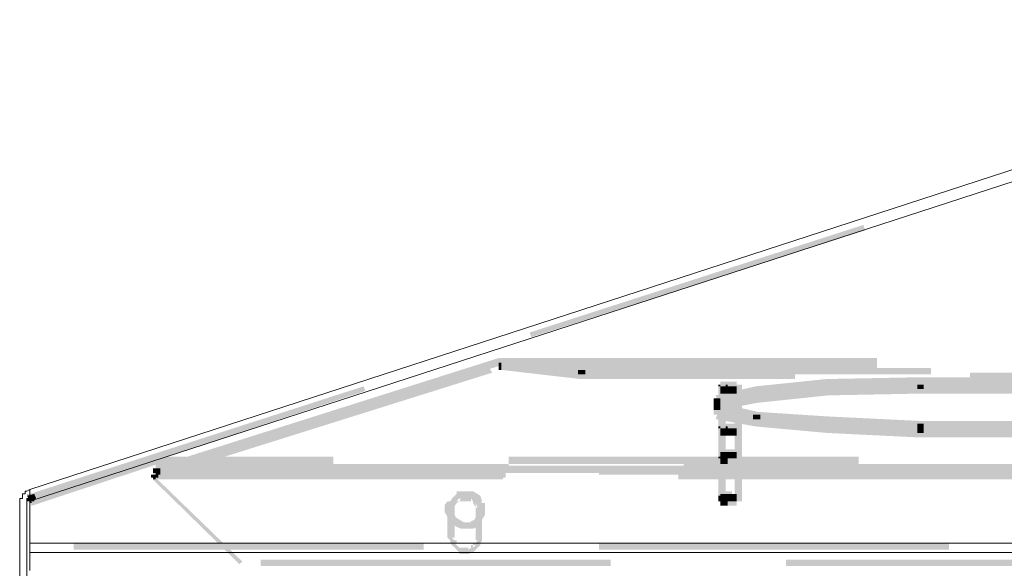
# Model space of a CAD drawing. Header units: millimetres. Extents: x -91 to 1961, y -1152 to 358.
# Tile 213 of 256: x 118 to 136, y 174 to 184. Entities that reach past the tile are written whole.
import ezdxf

# ---------------------------------------------------------------- set-up
doc = ezdxf.new("R2010")
doc.units = ezdxf.units.MM
doc.header["$MEASUREMENT"] = 0
doc.layers.get('0').update_dxf_attribs({"linetype": 'CONTINUOUS'})

msp = doc.modelspace()

# ---------------------------------------------------------------- hatches: boundary and pattern name
at = {"true_color": 0xaaaaaa}
h = msp.add_hatch(color=253, dxfattribs=at)
h.paths.add_polyline_path([(118.642, 175.475), (124.697, 177.427), (124.73, 177.344), (118.675, 175.342)])
h.paths.add_polyline_path([(127.708, 178.403), (133.764, 180.355), (133.797, 180.256), (127.741, 178.32)])
h.paths.add_polyline_path([(136.758, 181.365), (142.814, 183.317), (142.863, 183.234), (136.808, 181.232)])
h = msp.add_hatch(color=253, dxfattribs=at)
h.paths.add_polyline_path([(131.133, 176.699), (131.265, 176.699), (131.265, 175.442), (131.133, 175.442)])
h.paths.add_polyline_path([(137.619, 178.238), (137.734, 178.238), (137.734, 177.808), (137.619, 177.808)])
h = msp.add_hatch(color=253, dxfattribs=at)
h.paths.add_polyline_path([(162.551, 177.89), (162.684, 177.89), (162.684, 177.808), (162.551, 177.808)])
h.paths.add_polyline_path([(120.875, 175.938), (121.008, 175.938), (121.008, 175.855), (120.875, 175.855)])
for points in [[(127.195, 177.808), (121.14, 175.938), (121.09, 176.021), (127.146, 177.94)], [(127.229, 177.94), (128.668, 177.758), (128.635, 177.642), (127.195, 177.808)], [(120.925, 175.905), (126.98, 177.758), (127.03, 177.675), (120.975, 175.773)], [(127.146, 177.857), (127.146, 177.725), (127.195, 177.725), (127.195, 177.857)], [(128.635, 177.559), (127.195, 177.725), (127.229, 177.857), (128.668, 177.675)], [(128.585, 177.725), (128.585, 177.642), (128.718, 177.642), (128.718, 177.725)], [(131.811, 177.427), (133.085, 177.559), (133.118, 177.427), (131.845, 177.295)], [(133.085, 177.559), (134.773, 177.592), (134.773, 177.46), (133.085, 177.427)], [(131.083, 177.262), (131.811, 177.427), (131.845, 177.295), (131.133, 177.129)], [(131.133, 177.46), (131.133, 176.699), (131.265, 176.699), (131.265, 177.46)], [(133.118, 177.344), (131.845, 177.212), (131.811, 177.344), (133.085, 177.46)], [(133.118, 177.344), (131.845, 177.212), (131.811, 177.344), (133.085, 177.46)], [(131.811, 177.262), (133.085, 177.377), (133.118, 177.262), (131.845, 177.129)], [(134.773, 177.377), (133.085, 177.344), (133.085, 177.46), (134.773, 177.51)], [(134.773, 177.377), (133.085, 177.344), (133.085, 177.46), (134.773, 177.51)], [(133.085, 177.377), (134.773, 177.427), (134.773, 177.295), (133.085, 177.262)], [(134.74, 177.46), (134.74, 177.377), (134.856, 177.377), (134.856, 177.46)], [(134.773, 177.51), (134.773, 177.377), (136.593, 177.377), (136.593, 177.51)], [(134.773, 177.51), (134.773, 177.377), (136.593, 177.377), (136.593, 177.51)], [(131.05, 177.212), (131.05, 177.08), (131.166, 177.08), (131.166, 177.212)], [(131.845, 177.212), (131.133, 177.08), (131.083, 177.212), (131.811, 177.344)], [(131.845, 177.212), (131.133, 177.08), (131.083, 177.212), (131.811, 177.344)], [(131.083, 177.129), (131.811, 177.262), (131.845, 177.129), (131.133, 176.997)], [(131.05, 177.08), (131.05, 176.997), (131.166, 176.997), (131.166, 177.08)], [(131.811, 176.831), (131.083, 176.997), (131.133, 177.129), (131.845, 176.964)], [(131.133, 177.046), (131.845, 176.881), (131.811, 176.749), (131.083, 176.914)], [(131.133, 177.046), (131.845, 176.914), (131.811, 176.798), (131.083, 176.914)], [(131.811, 176.699), (131.083, 176.831), (131.133, 176.964), (131.845, 176.831)], [(131.762, 176.914), (131.762, 176.831), (131.894, 176.831), (131.894, 176.914)], [(133.085, 176.749), (131.811, 176.831), (131.845, 176.964), (133.118, 176.881)], [(131.845, 176.914), (133.118, 176.798), (133.085, 176.666), (131.811, 176.798)], [(131.845, 176.881), (133.118, 176.798), (133.085, 176.666), (131.811, 176.749)], [(133.085, 176.583), (131.811, 176.699), (131.845, 176.831), (133.118, 176.699)], [(134.773, 176.666), (133.085, 176.749), (133.118, 176.881), (134.823, 176.798)], [(133.118, 176.798), (134.823, 176.699), (134.773, 176.583), (133.085, 176.666)], [(133.118, 176.798), (134.823, 176.699), (134.773, 176.583), (133.085, 176.666)], [(134.773, 176.5), (133.085, 176.583), (133.118, 176.699), (134.823, 176.616)], [(134.74, 176.749), (134.74, 176.666), (134.856, 176.666), (134.856, 176.749)], [(134.74, 176.666), (134.74, 176.583), (134.856, 176.583), (134.856, 176.666)], [(134.773, 176.699), (134.773, 176.583), (136.593, 176.583), (136.593, 176.699)], [(120.975, 176.021), (118.675, 175.26), (118.642, 175.392), (120.925, 176.153)], [(120.842, 175.822), (120.842, 175.773), (120.975, 175.773), (120.975, 175.822)], [(120.925, 175.773), (122.497, 174.25), (122.447, 174.201), (120.875, 175.739)], [(118.725, 175.475), (118.758, 175.392), (118.642, 175.342), (118.592, 175.442)], [(126.765, 175.227), (126.765, 175.309), (126.815, 175.26), (126.765, 175.309), (126.732, 175.309), (126.683, 175.392), (126.732, 175.342), (126.649, 175.392), (126.633, 175.392), (126.55, 175.392), (126.467, 175.392), (126.385, 175.392), (126.434, 175.442), (126.352, 175.342), (126.302, 175.309), (126.352, 175.309), (126.302, 175.227), (126.302, 175.26), (126.302, 175.177), (126.352, 175.094), (126.385, 175.011), (126.352, 175.061), (126.434, 175.011), (126.517, 174.962), (126.467, 174.962), (126.55, 174.962), (126.649, 174.962), (126.633, 174.978), (126.732, 175.011), (126.683, 174.962), (126.732, 175.061), (126.765, 175.144), (126.765, 175.227), (126.898, 175.227), (126.898, 175.144), (126.898, 175.094), (126.848, 175.011), (126.815, 174.929), (126.765, 174.879), (126.683, 174.846), (126.649, 174.846), (126.55, 174.846), (126.467, 174.846), (126.385, 174.879), (126.302, 174.929), (126.269, 174.962), (126.219, 175.061), (126.17, 175.144), (126.17, 175.177), (126.17, 175.26), (126.17, 175.276), (126.219, 175.342), (126.269, 175.342), (126.302, 175.392), (126.385, 175.475), (126.385, 175.524), (126.467, 175.524), (126.55, 175.524), (126.649, 175.524), (126.683, 175.524), (126.765, 175.475), (126.815, 175.442), (126.848, 175.342), (126.815, 175.342), (126.848, 175.309), (126.898, 175.309), (126.898, 175.227)], [(131.133, 175.442), (131.133, 175.392), (131.265, 175.392), (131.265, 175.442)], [(126.732, 175.227), (126.732, 174.714), (126.848, 174.714), (126.848, 175.227)]]:
    msp.add_hatch(color=253, dxfattribs=at).paths.add_polyline_path(points)
h = msp.add_hatch(color=253, dxfattribs=at)
h.paths.add_polyline_path([(127.113, 177.89), (127.229, 177.89), (127.229, 177.808), (127.113, 177.808)])
h.paths.add_polyline_path([(136.56, 176.749), (136.676, 176.749), (136.676, 176.666), (136.56, 176.666)])
h.paths.add_polyline_path([(139.852, 177.46), (139.984, 177.46), (139.984, 176.699), (139.852, 176.699)])
h.paths.add_polyline_path([(158.2, 176.699), (158.316, 176.699), (158.316, 175.442), (158.2, 175.442)])
h.paths.add_polyline_path([(162.551, 177.94), (162.601, 177.94), (162.601, 177.808), (162.551, 177.808)])
h = msp.add_hatch(color=253, dxfattribs=at)
h.paths.add_polyline_path([(127.113, 177.89), (127.229, 177.89), (127.229, 177.808), (127.113, 177.808)])
h.paths.add_polyline_path([(133.036, 177.51), (133.168, 177.51), (133.168, 177.427), (133.036, 177.427)])
h = msp.add_hatch(color=253, dxfattribs=at)
h.paths.add_polyline_path([(127.146, 177.94), (133.499, 177.94), (133.499, 177.808), (127.146, 177.808)])
h.paths.add_polyline_path([(136.676, 177.94), (143.029, 177.94), (143.029, 177.808), (136.676, 177.808)])
h.paths.add_polyline_path([(146.205, 177.94), (152.558, 177.94), (152.558, 177.808), (146.205, 177.808)])
h.paths.add_polyline_path([(155.735, 177.94), (162.088, 177.94), (162.088, 177.808), (155.735, 177.808)])
h = msp.add_hatch(color=253, dxfattribs=at)
h.paths.add_polyline_path([(127.146, 177.94), (133.499, 177.94), (133.499, 177.808), (127.146, 177.808)])
h.paths.add_polyline_path([(136.676, 177.94), (143.029, 177.94), (143.029, 177.808), (136.676, 177.808)])
h.paths.add_polyline_path([(146.205, 177.94), (152.558, 177.94), (152.558, 177.808), (146.205, 177.808)])
h.paths.add_polyline_path([(155.735, 177.94), (162.088, 177.94), (162.088, 177.808), (155.735, 177.808)])
h = msp.add_hatch(color=253, dxfattribs=at)
h.paths.add_polyline_path([(142.946, 177.129), (143.078, 177.129), (143.078, 176.749), (142.946, 176.749)])
h.paths.add_polyline_path([(127.146, 177.94), (127.195, 177.94), (127.195, 177.808), (127.146, 177.808)])
h = msp.add_hatch(color=253, dxfattribs=at)
h.paths.add_polyline_path([(151.251, 176.12), (151.384, 176.12), (151.384, 174.846), (151.251, 174.846)])
h.paths.add_polyline_path([(127.146, 177.89), (127.278, 177.89), (127.278, 177.808), (127.146, 177.808)])
h = msp.add_hatch(color=253, dxfattribs=at)
h.paths.add_polyline_path([(162.601, 177.808), (156.248, 177.808), (156.248, 177.94), (162.601, 177.94)])
h.paths.add_polyline_path([(153.071, 177.808), (146.718, 177.808), (146.718, 177.94), (153.071, 177.94)])
h.paths.add_polyline_path([(143.542, 177.808), (137.188, 177.808), (137.188, 177.94), (143.542, 177.94)])
h.paths.add_polyline_path([(134.012, 177.808), (127.659, 177.808), (127.659, 177.94), (134.012, 177.94)])
h = msp.add_hatch(color=253, dxfattribs=at)
h.paths.add_polyline_path([(127.146, 177.857), (133.499, 177.857), (133.499, 177.725), (127.146, 177.725)])
h.paths.add_polyline_path([(136.676, 177.857), (143.029, 177.857), (143.029, 177.725), (136.676, 177.725)])
h.paths.add_polyline_path([(146.205, 177.857), (152.558, 177.857), (152.558, 177.725), (146.205, 177.725)])
h.paths.add_polyline_path([(155.735, 177.857), (162.088, 177.857), (162.088, 177.725), (155.735, 177.725)])
h = msp.add_hatch(color=253, dxfattribs=at)
h.paths.add_polyline_path([(162.601, 177.725), (156.248, 177.725), (156.248, 177.857), (162.601, 177.857)])
h.paths.add_polyline_path([(153.071, 177.725), (146.718, 177.725), (146.718, 177.857), (153.071, 177.857)])
h.paths.add_polyline_path([(143.542, 177.725), (137.188, 177.725), (137.188, 177.857), (143.542, 177.857)])
h.paths.add_polyline_path([(134.012, 177.725), (127.659, 177.725), (127.659, 177.857), (134.012, 177.857)])
h = msp.add_hatch(color=253, dxfattribs=at)
h.paths.add_polyline_path([(128.635, 177.758), (134.988, 177.758), (134.988, 177.642), (128.635, 177.642)])
h.paths.add_polyline_path([(138.165, 177.758), (144.518, 177.758), (144.518, 177.642), (138.165, 177.642)])
h.paths.add_polyline_path([(147.694, 177.758), (154.047, 177.758), (154.047, 177.642), (147.694, 177.642)])
h.paths.add_polyline_path([(157.224, 177.758), (161.112, 177.758), (161.112, 177.642), (157.224, 177.642)])
h = msp.add_hatch(color=253, dxfattribs=at)
h.paths.add_polyline_path([(133.036, 176.831), (133.168, 176.831), (133.168, 176.749), (133.036, 176.749)])
h.paths.add_polyline_path([(139.852, 176.699), (139.984, 176.699), (139.984, 175.442), (139.852, 175.442)])
h.paths.add_polyline_path([(162.551, 177.857), (162.601, 177.857), (162.601, 177.725), (162.551, 177.725)])
h.paths.add_polyline_path([(144.551, 176.153), (144.683, 176.153), (144.683, 175.227), (144.551, 175.227)])
h = msp.add_hatch(color=253, dxfattribs=at)
h.paths.add_polyline_path([(152.558, 177.758), (152.691, 177.758), (152.691, 177.675), (152.558, 177.675)])
h.paths.add_polyline_path([(133.036, 177.427), (133.168, 177.427), (133.168, 177.344), (133.036, 177.344)])
h.paths.add_polyline_path([(158.2, 175.442), (158.316, 175.442), (158.316, 175.392), (158.2, 175.392)])
h = msp.add_hatch(color=253, dxfattribs=at)
h.paths.add_polyline_path([(161.112, 177.559), (154.759, 177.559), (154.759, 177.675), (161.112, 177.675)])
h.paths.add_polyline_path([(151.582, 177.559), (145.229, 177.559), (145.229, 177.675), (151.582, 177.675)])
h.paths.add_polyline_path([(142.053, 177.559), (135.699, 177.559), (135.699, 177.675), (142.053, 177.675)])
h.paths.add_polyline_path([(132.523, 177.559), (128.635, 177.559), (128.635, 177.675), (132.523, 177.675)])
h = msp.add_hatch(color=253, dxfattribs=at)
h.paths.add_polyline_path([(158.415, 177.592), (158.531, 177.592), (158.531, 177.51), (158.415, 177.51)])
h.paths.add_polyline_path([(131.762, 177.295), (131.894, 177.295), (131.894, 177.212), (131.762, 177.212)])
h.paths.add_polyline_path([(158.796, 177.592), (158.912, 177.592), (158.912, 177.51), (158.796, 177.51)])
h = msp.add_hatch(color=253, dxfattribs=at)
h.paths.add_polyline_path([(134.74, 177.559), (134.856, 177.559), (134.856, 177.46), (134.74, 177.46)])
h.paths.add_polyline_path([(134.773, 176.798), (136.593, 176.798), (136.593, 176.666), (134.773, 176.666)])
h = msp.add_hatch(color=253, dxfattribs=at)
h.paths.add_polyline_path([(140.282, 177.08), (140.415, 177.08), (140.415, 176.997), (140.282, 176.997)])
h.paths.add_polyline_path([(144.551, 175.227), (144.683, 175.227), (144.683, 174.714), (144.551, 174.714)])
h.paths.add_polyline_path([(134.773, 177.592), (136.593, 177.592), (136.593, 177.46), (134.773, 177.46)])
h = msp.add_hatch(color=253, dxfattribs=at)
h.paths.add_polyline_path([(151.384, 177.51), (151.5, 177.51), (151.5, 177.427), (151.384, 177.427)])
h.paths.add_polyline_path([(149.382, 177.08), (149.514, 177.08), (149.514, 176.997), (149.382, 176.997)])
h.paths.add_polyline_path([(126.219, 175.227), (126.352, 175.227), (126.352, 174.714), (126.219, 174.714)])
h = msp.add_hatch(color=253, dxfattribs=at)
h.paths.add_polyline_path([(131.05, 176.997), (131.166, 176.997), (131.166, 176.914), (131.05, 176.914)])
h.paths.add_polyline_path([(136.56, 177.46), (136.676, 177.46), (136.676, 177.377), (136.56, 177.377)])
h = msp.add_hatch(color=253, dxfattribs=at)
h.paths.add_polyline_path([(131.265, 177.46), (131.265, 177.427), (131.133, 177.427), (131.133, 177.46)])
h.paths.add_polyline_path([(131.166, 177.46), (131.216, 177.46), (131.216, 177.344), (131.166, 177.344)])
h.paths.add_polyline_path([(131.216, 177.46), (131.265, 177.46), (131.265, 177.344), (131.216, 177.344)])
h.paths.add_polyline_path([(131.265, 177.46), (131.299, 177.46), (131.299, 177.344), (131.265, 177.344)])
h = msp.add_hatch(color=253, dxfattribs=at)
h.paths.add_polyline_path([(131.464, 177.377), (131.431, 177.377), (131.431, 177.51), (131.464, 177.51)])
h.paths.add_polyline_path([(131.431, 177.377), (131.381, 177.377), (131.381, 177.51), (131.431, 177.51)])
h.paths.add_polyline_path([(131.381, 177.377), (131.348, 177.377), (131.348, 177.51), (131.381, 177.51)])
h.paths.add_polyline_path([(131.348, 177.377), (131.299, 177.377), (131.299, 177.51), (131.348, 177.51)])
h.paths.add_polyline_path([(131.299, 177.377), (131.265, 177.377), (131.265, 177.51), (131.299, 177.51)])
h.paths.add_polyline_path([(131.265, 177.377), (131.216, 177.377), (131.216, 177.51), (131.265, 177.51)])
h.paths.add_polyline_path([(131.216, 177.377), (131.166, 177.377), (131.166, 177.51), (131.216, 177.51)])
h = msp.add_hatch(color=253, dxfattribs=at)
h.paths.add_polyline_path([(131.464, 177.295), (131.431, 177.295), (131.431, 177.427), (131.464, 177.427)])
h.paths.add_polyline_path([(131.431, 177.295), (131.381, 177.295), (131.381, 177.427), (131.431, 177.427)])
h.paths.add_polyline_path([(131.381, 177.295), (131.348, 177.295), (131.348, 177.427), (131.381, 177.427)])
h.paths.add_polyline_path([(131.348, 177.295), (131.299, 177.295), (131.299, 177.427), (131.348, 177.427)])
h.paths.add_polyline_path([(131.299, 177.295), (131.265, 177.295), (131.265, 177.427), (131.299, 177.427)])
h.paths.add_polyline_path([(131.265, 177.295), (131.216, 177.295), (131.216, 177.427), (131.265, 177.427)])
h.paths.add_polyline_path([(131.216, 177.295), (131.166, 177.295), (131.166, 177.427), (131.216, 177.427)])
h = msp.add_hatch(color=253, dxfattribs=at)
h.paths.add_polyline_path([(131.166, 177.427), (131.216, 177.427), (131.216, 177.295), (131.166, 177.295)])
h.paths.add_polyline_path([(131.216, 177.427), (131.265, 177.427), (131.265, 177.295), (131.216, 177.295)])
h.paths.add_polyline_path([(131.265, 177.427), (131.299, 177.427), (131.299, 177.295), (131.265, 177.295)])
h = msp.add_hatch(color=253, dxfattribs=at)
h.paths.add_polyline_path([(131.299, 177.46), (131.348, 177.46), (131.348, 177.344), (131.299, 177.344)])
h.paths.add_polyline_path([(131.348, 177.46), (131.381, 177.46), (131.381, 177.344), (131.348, 177.344)])
h.paths.add_polyline_path([(131.381, 177.46), (131.431, 177.46), (131.431, 177.344), (131.381, 177.344)])
h.paths.add_polyline_path([(131.431, 177.46), (131.464, 177.46), (131.464, 177.344), (131.431, 177.344)])
h.paths.add_polyline_path([(131.431, 177.427), (131.431, 177.46), (131.563, 177.46), (131.563, 177.427)])
h = msp.add_hatch(color=253, dxfattribs=at)
h.paths.add_polyline_path([(131.299, 177.427), (131.348, 177.427), (131.348, 177.295), (131.299, 177.295)])
h.paths.add_polyline_path([(131.348, 177.427), (131.381, 177.427), (131.381, 177.295), (131.348, 177.295)])
h.paths.add_polyline_path([(131.381, 177.427), (131.431, 177.427), (131.431, 177.295), (131.381, 177.295)])
h.paths.add_polyline_path([(131.431, 177.427), (131.464, 177.427), (131.464, 177.295), (131.431, 177.295)])
h = msp.add_hatch(color=253, dxfattribs=at)
h.paths.add_polyline_path([(131.431, 177.46), (131.563, 177.46), (131.563, 176.699), (131.431, 176.699)])
h.paths.add_polyline_path([(153.121, 176.699), (154.974, 176.699), (154.974, 176.583), (153.121, 176.583)])
h.paths.add_polyline_path([(162.932, 175.227), (163.064, 175.227), (163.064, 174.714), (162.932, 174.714)])
h = msp.add_hatch(color=253, dxfattribs=at)
h.paths.add_polyline_path([(131.431, 175.442), (131.563, 175.442), (131.563, 175.392), (131.431, 175.392)])
h.paths.add_polyline_path([(153.121, 177.427), (154.974, 177.427), (154.974, 177.295), (153.121, 177.295)])
h.paths.add_polyline_path([(134.773, 176.699), (136.593, 176.699), (136.593, 176.583), (134.773, 176.583)])
h = msp.add_hatch(color=253, dxfattribs=at)
h.paths.add_polyline_path([(168.789, 175.938), (168.905, 175.938), (168.905, 175.855), (168.789, 175.855)])
h.paths.add_polyline_path([(131.762, 177.377), (131.894, 177.377), (131.894, 177.295), (131.762, 177.295)])
h.paths.add_polyline_path([(157.902, 177.377), (158.035, 177.377), (158.035, 177.295), (157.902, 177.295)])
h = msp.add_hatch(color=253, dxfattribs=at)
h.paths.add_polyline_path([(161.294, 176.914), (161.41, 176.914), (161.41, 176.831), (161.294, 176.831)])
h.paths.add_polyline_path([(134.773, 177.427), (136.593, 177.427), (136.593, 177.295), (134.773, 177.295)])
h.paths.add_polyline_path([(134.773, 176.616), (136.593, 176.616), (136.593, 176.5), (134.773, 176.5)])
h = msp.add_hatch(color=253, dxfattribs=at)
h.paths.add_polyline_path([(158.531, 175.442), (158.663, 175.442), (158.663, 175.392), (158.531, 175.392)])
h.paths.add_polyline_path([(158.614, 176.997), (158.746, 176.997), (158.746, 176.914), (158.614, 176.914)])
h.paths.add_polyline_path([(131.762, 176.831), (131.894, 176.831), (131.894, 176.798), (131.762, 176.798)])
h = msp.add_hatch(color=253, dxfattribs=at)
h.paths.add_polyline_path([(131.265, 176.699), (131.265, 176.666), (131.133, 176.666), (131.133, 176.699)])
h.paths.add_polyline_path([(131.166, 176.699), (131.216, 176.699), (131.216, 176.583), (131.166, 176.583)])
h.paths.add_polyline_path([(131.216, 176.699), (131.265, 176.699), (131.265, 176.583), (131.216, 176.583)])
h.paths.add_polyline_path([(131.265, 176.699), (131.299, 176.699), (131.299, 176.583), (131.265, 176.583)])
h = msp.add_hatch(color=253, dxfattribs=at)
h.paths.add_polyline_path([(131.464, 176.616), (131.431, 176.616), (131.431, 176.749), (131.464, 176.749)])
h.paths.add_polyline_path([(131.431, 176.616), (131.381, 176.616), (131.381, 176.749), (131.431, 176.749)])
h.paths.add_polyline_path([(131.381, 176.616), (131.348, 176.616), (131.348, 176.749), (131.381, 176.749)])
h.paths.add_polyline_path([(131.348, 176.616), (131.299, 176.616), (131.299, 176.749), (131.348, 176.749)])
h.paths.add_polyline_path([(131.299, 176.616), (131.265, 176.616), (131.265, 176.749), (131.299, 176.749)])
h.paths.add_polyline_path([(131.265, 176.616), (131.216, 176.616), (131.216, 176.749), (131.265, 176.749)])
h.paths.add_polyline_path([(131.216, 176.616), (131.166, 176.616), (131.166, 176.749), (131.216, 176.749)])
h = msp.add_hatch(color=253, dxfattribs=at)
h.paths.add_polyline_path([(131.166, 176.666), (131.216, 176.666), (131.216, 176.534), (131.166, 176.534)])
h.paths.add_polyline_path([(131.216, 176.666), (131.265, 176.666), (131.265, 176.534), (131.216, 176.534)])
h.paths.add_polyline_path([(131.265, 176.666), (131.299, 176.666), (131.299, 176.534), (131.265, 176.534)])
h = msp.add_hatch(color=253, dxfattribs=at)
h.paths.add_polyline_path([(131.464, 176.534), (131.431, 176.534), (131.431, 176.666), (131.464, 176.666)])
h.paths.add_polyline_path([(131.431, 176.534), (131.381, 176.534), (131.381, 176.666), (131.431, 176.666)])
h.paths.add_polyline_path([(131.381, 176.534), (131.348, 176.534), (131.348, 176.666), (131.381, 176.666)])
h.paths.add_polyline_path([(131.348, 176.534), (131.299, 176.534), (131.299, 176.666), (131.348, 176.666)])
h.paths.add_polyline_path([(131.299, 176.534), (131.265, 176.534), (131.265, 176.666), (131.299, 176.666)])
h.paths.add_polyline_path([(131.265, 176.534), (131.216, 176.534), (131.216, 176.666), (131.265, 176.666)])
h.paths.add_polyline_path([(131.216, 176.534), (131.166, 176.534), (131.166, 176.666), (131.216, 176.666)])
h = msp.add_hatch(color=253, dxfattribs=at)
h.paths.add_polyline_path([(131.299, 176.699), (131.348, 176.699), (131.348, 176.583), (131.299, 176.583)])
h.paths.add_polyline_path([(131.348, 176.699), (131.381, 176.699), (131.381, 176.583), (131.348, 176.583)])
h.paths.add_polyline_path([(131.381, 176.699), (131.431, 176.699), (131.431, 176.583), (131.381, 176.583)])
h.paths.add_polyline_path([(131.431, 176.699), (131.464, 176.699), (131.464, 176.583), (131.431, 176.583)])
h.paths.add_polyline_path([(131.431, 176.666), (131.431, 176.699), (131.563, 176.699), (131.563, 176.666)])
h = msp.add_hatch(color=253, dxfattribs=at)
h.paths.add_polyline_path([(131.299, 176.666), (131.348, 176.666), (131.348, 176.534), (131.299, 176.534)])
h.paths.add_polyline_path([(131.348, 176.666), (131.381, 176.666), (131.381, 176.534), (131.348, 176.534)])
h.paths.add_polyline_path([(131.381, 176.666), (131.431, 176.666), (131.431, 176.534), (131.381, 176.534)])
h.paths.add_polyline_path([(131.431, 176.666), (131.464, 176.666), (131.464, 176.534), (131.431, 176.534)])
h = msp.add_hatch(color=253, dxfattribs=at)
h.paths.add_polyline_path([(131.431, 176.699), (131.563, 176.699), (131.563, 175.442), (131.431, 175.442)])
h.paths.add_polyline_path([(153.071, 176.749), (153.204, 176.749), (153.204, 176.666), (153.071, 176.666)])
h = msp.add_hatch(color=253, dxfattribs=at)
h.paths.add_polyline_path([(153.121, 176.616), (154.974, 176.616), (154.974, 176.5), (153.121, 176.5)])
h.paths.add_polyline_path([(133.036, 176.749), (133.168, 176.749), (133.168, 176.666), (133.036, 176.666)])
h = msp.add_hatch(color=253, dxfattribs=at)
h.paths.add_polyline_path([(131.464, 176.12), (131.431, 176.12), (131.381, 176.203), (131.381, 176.236), (131.431, 176.153), (131.381, 176.153), (131.381, 176.285), (131.431, 176.285), (131.514, 176.236), (131.514, 176.203), (131.431, 176.236), (131.464, 176.236)])
h.paths.add_polyline_path([(131.381, 176.153), (131.348, 176.153), (131.348, 176.285), (131.381, 176.285)])
h.paths.add_polyline_path([(131.348, 176.153), (131.299, 176.153), (131.299, 176.285), (131.348, 176.285)])
h.paths.add_polyline_path([(131.299, 176.153), (131.265, 176.153), (131.265, 176.285), (131.299, 176.285)])
h.paths.add_polyline_path([(131.265, 176.153), (131.216, 176.153), (131.299, 176.236), (131.299, 176.203), (131.216, 176.12), (131.166, 176.12), (131.166, 176.236), (131.216, 176.236), (131.166, 176.203), (131.166, 176.236), (131.216, 176.285), (131.265, 176.285)])
h = msp.add_hatch(color=253, dxfattribs=at)
h.paths.add_polyline_path([(120.925, 176.153), (120.975, 176.153), (120.975, 176.021), (120.925, 176.021)])
h.paths.add_polyline_path([(156.711, 169.883), (163.064, 169.883), (163.064, 169.767), (156.711, 169.767)])
h = msp.add_hatch(color=253, dxfattribs=at)
h.paths.add_polyline_path([(120.925, 176.12), (121.057, 176.12), (121.057, 175.905), (120.925, 175.905)])
h.paths.add_polyline_path([(121.636, 171.289), (121.769, 171.289), (121.769, 169.386), (121.636, 169.386)])
h.paths.add_polyline_path([(168.706, 175.988), (168.822, 175.988), (168.822, 175.905), (168.706, 175.905)])
h.paths.add_polyline_path([(162.601, 170.147), (163.279, 170.147), (163.279, 170.015), (162.601, 170.015)])
h.paths.add_polyline_path([(168.739, 176.153), (168.789, 176.153), (168.789, 176.021), (168.739, 176.021)])
h.paths.add_polyline_path([(127.361, 169.883), (131.348, 169.883), (131.348, 169.767), (127.361, 169.767)])
h = msp.add_hatch(color=253, dxfattribs=at)
h.paths.add_polyline_path([(120.925, 176.12), (121.057, 176.12), (121.057, 175.988), (120.925, 175.988)])
h.paths.add_polyline_path([(168.706, 176.12), (168.822, 176.12), (168.822, 175.905), (168.706, 175.905)])
h = msp.add_hatch(color=253, dxfattribs=at)
h.paths.add_polyline_path([(120.925, 175.988), (121.057, 175.988), (121.057, 175.905), (120.925, 175.905)])
h.paths.add_polyline_path([(124.532, 171.322), (124.648, 171.322), (124.648, 170.098), (124.532, 170.098)])
h.paths.add_polyline_path([(168.706, 176.12), (168.822, 176.12), (168.822, 175.988), (168.706, 175.988)])
h.paths.add_polyline_path([(121.636, 171.322), (121.769, 171.322), (121.769, 171.289), (121.636, 171.289)])
h.paths.add_polyline_path([(169.467, 161.296), (170.013, 161.296), (170.013, 161.164), (169.467, 161.164)])
h.paths.add_polyline_path([(169.417, 158.285), (169.55, 158.285), (169.55, 157.937), (169.417, 157.937)])
h.paths.add_polyline_path([(170.526, 161.246), (170.642, 161.246), (170.642, 158.831), (170.526, 158.831)])
h = msp.add_hatch(color=253, dxfattribs=at)
h.paths.add_polyline_path([(143.211, 176.021), (136.858, 176.021), (136.858, 176.153), (143.211, 176.153)])
h.paths.add_polyline_path([(133.681, 176.021), (127.328, 176.021), (127.328, 176.153), (133.681, 176.153)])
h.paths.add_polyline_path([(124.151, 176.021), (120.975, 176.021), (120.975, 176.153), (124.151, 176.153)])
h = msp.add_hatch(color=253, dxfattribs=at)
h.paths.add_polyline_path([(131.265, 176.153), (131.265, 176.12), (131.133, 176.12), (131.133, 176.153)])
h.paths.add_polyline_path([(131.166, 176.153), (131.216, 176.153), (131.216, 176.021), (131.166, 176.021)])
h.paths.add_polyline_path([(131.216, 176.153), (131.265, 176.153), (131.265, 176.021), (131.216, 176.021)])
h.paths.add_polyline_path([(131.265, 176.153), (131.299, 176.153), (131.299, 176.021), (131.265, 176.021)])
h = msp.add_hatch(color=253, dxfattribs=at)
h.paths.add_polyline_path([(131.166, 176.236), (131.216, 176.236), (131.216, 176.12), (131.166, 176.12)])
h.paths.add_polyline_path([(131.216, 176.236), (131.265, 176.236), (131.265, 176.12), (131.216, 176.12)])
h.paths.add_polyline_path([(131.265, 176.236), (131.299, 176.236), (131.299, 176.12), (131.265, 176.12)])
h = msp.add_hatch(color=253, dxfattribs=at)
h.paths.add_polyline_path([(131.464, 176.07), (131.431, 176.07), (131.431, 176.203), (131.464, 176.203)])
h.paths.add_polyline_path([(131.431, 176.07), (131.381, 176.07), (131.381, 176.203), (131.431, 176.203)])
h.paths.add_polyline_path([(131.381, 176.07), (131.348, 176.07), (131.348, 176.203), (131.381, 176.203)])
h.paths.add_polyline_path([(131.348, 176.07), (131.299, 176.07), (131.299, 176.203), (131.348, 176.203)])
h.paths.add_polyline_path([(131.299, 176.07), (131.265, 176.07), (131.265, 176.203), (131.299, 176.203)])
h.paths.add_polyline_path([(131.265, 176.07), (131.216, 176.07), (131.216, 176.203), (131.265, 176.203)])
h.paths.add_polyline_path([(131.216, 176.07), (131.166, 176.07), (131.166, 176.203), (131.216, 176.203)])
h = msp.add_hatch(color=253, dxfattribs=at)
h.paths.add_polyline_path([(131.299, 176.236), (131.348, 176.236), (131.348, 176.12), (131.299, 176.12)])
h.paths.add_polyline_path([(131.348, 176.236), (131.381, 176.236), (131.381, 176.12), (131.348, 176.12)])
h.paths.add_polyline_path([(131.381, 176.236), (131.431, 176.236), (131.431, 176.12), (131.381, 176.12)])
h.paths.add_polyline_path([(131.431, 176.236), (131.464, 176.236), (131.464, 176.12), (131.431, 176.12)])
h = msp.add_hatch(color=253, dxfattribs=at)
h.paths.add_polyline_path([(131.299, 176.153), (131.348, 176.153), (131.348, 176.021), (131.299, 176.021)])
h.paths.add_polyline_path([(131.348, 176.153), (131.381, 176.153), (131.381, 176.021), (131.348, 176.021)])
h.paths.add_polyline_path([(131.381, 176.153), (131.431, 176.153), (131.431, 176.021), (131.381, 176.021)])
h.paths.add_polyline_path([(131.431, 176.153), (131.464, 176.153), (131.464, 176.021), (131.431, 176.021)])
h.paths.add_polyline_path([(131.431, 176.12), (131.431, 176.153), (131.563, 176.153), (131.563, 176.12)])
h = msp.add_hatch(color=253, dxfattribs=at)
h.paths.add_polyline_path([(121.008, 175.938), (121.008, 175.905), (120.875, 175.905), (120.875, 175.938)])
h.paths.add_polyline_path([(121.008, 175.905), (121.008, 175.855), (120.875, 175.855), (120.875, 175.905)])
h.paths.add_polyline_path([(121.008, 175.855), (121.008, 175.822), (120.875, 175.822), (120.875, 175.855)])
h.paths.add_polyline_path([(120.925, 175.739), (120.875, 175.739), (120.875, 175.855), (120.925, 175.855)])
h = msp.add_hatch(color=253, dxfattribs=at)
h.paths.add_polyline_path([(168.822, 175.855), (162.469, 175.855), (162.469, 175.988), (168.822, 175.988)])
h.paths.add_polyline_path([(159.292, 175.855), (152.939, 175.855), (152.939, 175.988), (159.292, 175.988)])
h.paths.add_polyline_path([(149.762, 175.855), (143.409, 175.855), (143.409, 175.988), (149.762, 175.988)])
h.paths.add_polyline_path([(140.233, 175.855), (133.88, 175.855), (133.88, 175.988), (140.233, 175.988)])
h.paths.add_polyline_path([(130.703, 175.855), (124.35, 175.855), (124.35, 175.988), (130.703, 175.988)])
h.paths.add_polyline_path([(121.173, 175.855), (120.925, 175.855), (120.925, 175.988), (121.173, 175.988)])
h = msp.add_hatch(color=253, dxfattribs=at)
h.paths.add_polyline_path([(120.975, 176.021), (127.328, 176.021), (127.328, 175.905), (120.975, 175.905)])
h.paths.add_polyline_path([(130.504, 176.021), (136.858, 176.021), (136.858, 175.905), (130.504, 175.905)])
h.paths.add_polyline_path([(140.034, 176.021), (144.849, 176.021), (144.849, 175.905), (140.034, 175.905)])
h = msp.add_hatch(color=253, dxfattribs=at)
h.paths.add_polyline_path([(144.849, 175.822), (138.495, 175.822), (138.495, 175.938), (144.849, 175.938)])
h.paths.add_polyline_path([(135.319, 175.822), (128.966, 175.822), (128.966, 175.938), (135.319, 175.938)])
h.paths.add_polyline_path([(125.789, 175.822), (120.975, 175.822), (120.975, 175.938), (125.789, 175.938)])
h = msp.add_hatch(color=253, dxfattribs=at)
h.paths.add_polyline_path([(120.875, 175.855), (120.925, 175.855), (120.925, 175.739), (120.875, 175.739)])
h.paths.add_polyline_path([(120.875, 175.822), (120.875, 175.855), (121.008, 175.855), (121.008, 175.822)])
h = msp.add_hatch(color=253, dxfattribs=at)
h.paths.add_polyline_path([(120.875, 175.855), (127.229, 175.855), (127.229, 175.739), (120.875, 175.739)])
h.paths.add_polyline_path([(130.405, 175.855), (136.758, 175.855), (136.758, 175.739), (130.405, 175.739)])
h.paths.add_polyline_path([(139.935, 175.855), (146.288, 175.855), (146.288, 175.739), (139.935, 175.739)])
h.paths.add_polyline_path([(149.465, 175.855), (155.818, 175.855), (155.818, 175.739), (149.465, 175.739)])
h.paths.add_polyline_path([(158.994, 175.855), (165.347, 175.855), (165.347, 175.739), (158.994, 175.739)])
h.paths.add_polyline_path([(168.524, 175.855), (168.822, 175.855), (168.822, 175.739), (168.524, 175.739)])
h = msp.add_hatch(color=253, dxfattribs=at)
h.paths.add_polyline_path([(120.925, 175.905), (127.278, 175.905), (127.278, 175.773), (120.925, 175.773)])
h.paths.add_polyline_path([(130.455, 175.905), (136.808, 175.905), (136.808, 175.773), (130.455, 175.773)])
h.paths.add_polyline_path([(139.984, 175.905), (146.338, 175.905), (146.338, 175.773), (139.984, 175.773)])
h.paths.add_polyline_path([(149.514, 175.905), (155.867, 175.905), (155.867, 175.773), (149.514, 175.773)])
h.paths.add_polyline_path([(159.044, 175.905), (165.397, 175.905), (165.397, 175.773), (159.044, 175.773)])
h.paths.add_polyline_path([(168.574, 175.905), (168.822, 175.905), (168.822, 175.773), (168.574, 175.773)])
h = msp.add_hatch(color=253, dxfattribs=at)
h.paths.add_polyline_path([(119.237, 171.454), (119.353, 171.454), (119.353, 171.322), (119.237, 171.322)])
h.paths.add_polyline_path([(166.158, 171.289), (166.291, 171.289), (166.291, 170.098), (166.158, 170.098)])
h.paths.add_polyline_path([(118.592, 175.475), (118.725, 175.475), (118.725, 175.442), (118.592, 175.442)])
h.paths.add_polyline_path([(171.072, 175.475), (171.204, 175.475), (171.204, 175.442), (171.072, 175.442)])
h.paths.add_polyline_path([(166.836, 171.752), (166.969, 171.752), (166.969, 171.537), (166.836, 171.537)])
h.paths.add_polyline_path([(165.397, 170.826), (166.075, 170.826), (166.075, 170.693), (165.397, 170.693)])
h.paths.add_polyline_path([(167.813, 171.752), (167.945, 171.752), (167.945, 171.537), (167.813, 171.537)])
h = msp.add_hatch(color=253, dxfattribs=at)
h.paths.add_polyline_path([(118.675, 175.309), (118.642, 175.309), (118.642, 175.442), (118.675, 175.442)])
h.paths.add_polyline_path([(118.725, 175.392), (118.725, 175.342), (118.592, 175.342), (118.592, 175.392)])
h = msp.add_hatch(color=253, dxfattribs=at)
h.paths.add_polyline_path([(126.732, 175.227), (126.732, 175.26), (126.732, 175.309), (126.765, 175.227), (126.732, 175.227), (126.683, 175.309), (126.683, 175.342), (126.732, 175.309), (126.683, 175.342), (126.649, 175.392), (126.649, 175.342), (126.6, 175.342), (126.55, 175.342), (126.517, 175.342), (126.467, 175.342), (126.434, 175.342), (126.385, 175.342), (126.467, 175.442), (126.467, 175.392), (126.434, 175.342), (126.385, 175.309), (126.352, 175.26), (126.302, 175.309), (126.352, 175.342), (126.385, 175.392), (126.352, 175.392), (126.352, 175.442), (126.385, 175.475), (126.434, 175.475), (126.467, 175.475), (126.517, 175.475), (126.55, 175.475), (126.6, 175.475), (126.649, 175.475), (126.683, 175.442), (126.732, 175.392), (126.765, 175.342), (126.815, 175.342), (126.815, 175.309), (126.732, 175.342), (126.765, 175.342), (126.848, 175.309), (126.848, 175.26), (126.848, 175.227)])
h.paths.add_polyline_path([(126.352, 175.26), (126.302, 175.227), (126.352, 175.26), (126.352, 175.227), (126.219, 175.227), (126.219, 175.26), (126.269, 175.26), (126.302, 175.309)])
h = msp.add_hatch(color=253, dxfattribs=at)
h.paths.add_polyline_path([(131.265, 175.392), (131.265, 175.342), (131.133, 175.342), (131.133, 175.392)])
h.paths.add_polyline_path([(131.166, 175.392), (131.216, 175.392), (131.216, 175.26), (131.166, 175.26)])
h.paths.add_polyline_path([(131.216, 175.392), (131.265, 175.392), (131.265, 175.26), (131.216, 175.26)])
h.paths.add_polyline_path([(131.265, 175.392), (131.299, 175.392), (131.299, 175.26), (131.265, 175.26)])
h = msp.add_hatch(color=253, dxfattribs=at)
h.paths.add_polyline_path([(131.464, 175.342), (131.431, 175.342), (131.431, 175.475), (131.464, 175.475)])
h.paths.add_polyline_path([(131.431, 175.392), (131.381, 175.442), (131.431, 175.475), (131.464, 175.442)])
h.paths.add_polyline_path([(131.381, 175.392), (131.348, 175.392), (131.348, 175.524), (131.381, 175.524)])
h.paths.add_polyline_path([(131.348, 175.392), (131.299, 175.392), (131.299, 175.524), (131.348, 175.524)])
h.paths.add_polyline_path([(131.299, 175.392), (131.265, 175.392), (131.265, 175.524), (131.299, 175.524)])
h.paths.add_polyline_path([(131.299, 175.442), (131.265, 175.392), (131.216, 175.442), (131.265, 175.475)])
h.paths.add_polyline_path([(131.216, 175.342), (131.166, 175.342), (131.166, 175.475), (131.216, 175.475)])
h = msp.add_hatch(color=253, dxfattribs=at)
h.paths.add_polyline_path([(131.166, 175.475), (131.216, 175.475), (131.216, 175.342), (131.166, 175.342)])
h.paths.add_polyline_path([(131.216, 175.475), (131.265, 175.475), (131.265, 175.342), (131.216, 175.342)])
h.paths.add_polyline_path([(131.265, 175.475), (131.299, 175.475), (131.299, 175.342), (131.265, 175.342)])
h = msp.add_hatch(color=253, dxfattribs=at)
h.paths.add_polyline_path([(131.464, 175.309), (131.431, 175.309), (131.431, 175.442), (131.464, 175.442)])
h.paths.add_polyline_path([(131.431, 175.309), (131.381, 175.309), (131.381, 175.442), (131.431, 175.442)])
h.paths.add_polyline_path([(131.381, 175.309), (131.348, 175.309), (131.348, 175.442), (131.381, 175.442)])
h.paths.add_polyline_path([(131.348, 175.309), (131.299, 175.309), (131.299, 175.442), (131.348, 175.442)])
h.paths.add_polyline_path([(131.299, 175.309), (131.265, 175.309), (131.265, 175.442), (131.299, 175.442)])
h.paths.add_polyline_path([(131.265, 175.309), (131.216, 175.309), (131.216, 175.442), (131.265, 175.442)])
h.paths.add_polyline_path([(131.216, 175.309), (131.166, 175.309), (131.166, 175.442), (131.216, 175.442)])
h = msp.add_hatch(color=253, dxfattribs=at)
h.paths.add_polyline_path([(131.299, 175.475), (131.348, 175.475), (131.348, 175.342), (131.299, 175.342)])
h.paths.add_polyline_path([(131.348, 175.475), (131.381, 175.475), (131.381, 175.342), (131.348, 175.342)])
h.paths.add_polyline_path([(131.381, 175.475), (131.431, 175.475), (131.431, 175.342), (131.381, 175.342)])
h.paths.add_polyline_path([(131.431, 175.475), (131.464, 175.475), (131.464, 175.342), (131.431, 175.342)])
h = msp.add_hatch(color=253, dxfattribs=at)
h.paths.add_polyline_path([(131.299, 175.392), (131.348, 175.392), (131.348, 175.26), (131.299, 175.26)])
h.paths.add_polyline_path([(131.348, 175.392), (131.381, 175.392), (131.381, 175.26), (131.348, 175.26)])
h.paths.add_polyline_path([(131.381, 175.392), (131.431, 175.392), (131.431, 175.26), (131.381, 175.26)])
h.paths.add_polyline_path([(131.431, 175.392), (131.464, 175.392), (131.464, 175.26), (131.431, 175.26)])
h.paths.add_polyline_path([(131.431, 175.342), (131.431, 175.392), (131.563, 175.392), (131.563, 175.342)])
h = msp.add_hatch(color=253, dxfattribs=at)
h.paths.add_polyline_path([(126.352, 174.714), (126.352, 174.681), (126.302, 174.681), (126.352, 174.631), (126.385, 174.631), (126.385, 174.581), (126.352, 174.581), (126.385, 174.548), (126.434, 174.499), (126.385, 174.465), (126.352, 174.499), (126.302, 174.548), (126.269, 174.581), (126.269, 174.631), (126.302, 174.581), (126.269, 174.631), (126.219, 174.681), (126.219, 174.714)])
h.paths.add_polyline_path([(126.434, 174.499), (126.467, 174.465), (126.434, 174.499), (126.467, 174.499), (126.517, 174.499), (126.55, 174.499), (126.6, 174.499), (126.6, 174.465), (126.649, 174.499), (126.649, 174.548), (126.683, 174.548), (126.683, 174.499), (126.732, 174.548), (126.683, 174.548), (126.683, 174.581), (126.732, 174.581), (126.765, 174.631), (126.732, 174.631), (126.732, 174.681), (126.732, 174.714), (126.848, 174.714), (126.848, 174.681), (126.848, 174.631), (126.815, 174.581), (126.765, 174.548), (126.815, 174.581), (126.815, 174.548), (126.765, 174.499), (126.732, 174.465), (126.683, 174.416), (126.649, 174.416), (126.683, 174.465), (126.649, 174.416), (126.6, 174.383), (126.55, 174.383), (126.517, 174.383), (126.467, 174.383), (126.434, 174.383), (126.434, 174.416), (126.385, 174.465)])
h = msp.add_hatch(color=253, dxfattribs=at)
h.paths.add_polyline_path([(144.849, 174.465), (138.495, 174.465), (138.495, 174.581), (144.849, 174.581)])
h.paths.add_polyline_path([(135.319, 174.465), (128.966, 174.465), (128.966, 174.581), (135.319, 174.581)])
h.paths.add_polyline_path([(125.789, 174.465), (119.436, 174.465), (119.436, 174.581), (125.789, 174.581)])
h = msp.add_hatch(color=253, dxfattribs=at)
h.paths.add_polyline_path([(167.3, 174.168), (160.947, 174.168), (160.947, 174.284), (167.3, 174.284)])
h.paths.add_polyline_path([(157.77, 174.168), (151.417, 174.168), (151.417, 174.284), (157.77, 174.284)])
h.paths.add_polyline_path([(148.24, 174.168), (141.887, 174.168), (141.887, 174.284), (148.24, 174.284)])
h.paths.add_polyline_path([(138.711, 174.168), (132.357, 174.168), (132.357, 174.284), (138.711, 174.284)])
h.paths.add_polyline_path([(129.181, 174.168), (122.828, 174.168), (122.828, 174.284), (129.181, 174.284)])

# ---------------------------------------------------------------- linework, layer by layer
at = {"color": 7, "linetype": 'Continuous', "lineweight": 20}
for points in [[(144.816, 184.078), (118.642, 175.557), (118.642, 175.557)], [(118.51, 175.392), (118.46, 175.392), (118.46, 175.392)], [(118.46, 175.392), (118.46, 175.342), (118.46, 175.342)], [(118.559, 175.475), (118.51, 175.475), (118.51, 175.475)], [(118.51, 175.475), (118.51, 175.442), (118.51, 175.442)], [(118.51, 175.442), (118.51, 175.392), (118.51, 175.392)], [(118.592, 175.524), (118.559, 175.524), (118.559, 175.524)], [(118.559, 175.524), (118.559, 175.475), (118.559, 175.475)], [(118.642, 175.557), (118.592, 175.524), (118.592, 175.524)], [(118.642, 175.392), (118.592, 175.392), (118.592, 175.392)], [(118.592, 175.392), (118.592, 175.342), (118.592, 175.342)], [(118.642, 175.557), (118.642, 175.475), (118.642, 175.475)], [(118.642, 175.557), (118.642, 175.442), (118.642, 175.442)], [(118.642, 175.442), (118.642, 175.392), (118.642, 175.392)], [(118.642, 175.392), (118.642, 175.442), (118.642, 175.442)], [(118.642, 175.342), (118.642, 175.392), (118.642, 175.392)], [(118.46, 175.342), (118.46, 171.537), (118.46, 171.537)], [(118.592, 171.537), (118.592, 175.342), (118.592, 175.342)], [(118.642, 174.581), (118.642, 175.342), (118.642, 175.342)], [(118.642, 174.085), (118.642, 175.342), (118.642, 175.342)], [(118.642, 174.416), (118.642, 174.581), (118.642, 174.581)], [(118.642, 174.416), (144.849, 174.416), (144.849, 174.416)]]:
    msp.add_lwpolyline(points, dxfattribs=at)
at = {"color": 7, "linetype": 'Continuous', "lineweight": 5}
for points in [[(118.642, 175.342), (144.849, 183.863), (144.849, 183.863)], [(144.849, 174.581), (118.642, 174.581), (118.642, 174.581)]]:
    msp.add_lwpolyline(points, dxfattribs=at)

doc.saveas('drawing.dxf')
